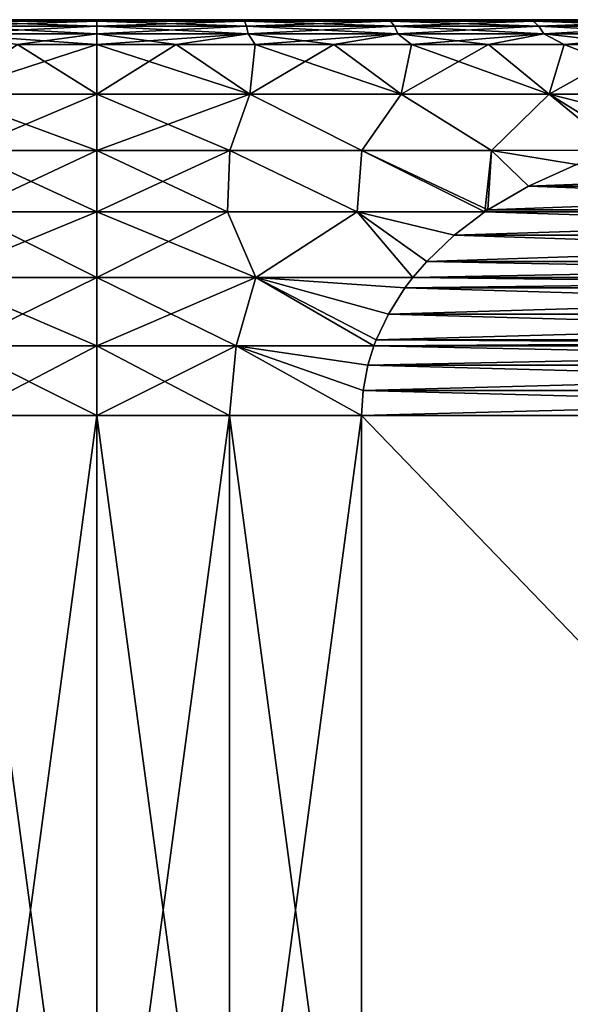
# Model space of a CAD drawing. Header units: metres. Extents: x -109 to 109, y -505 to 40.
# Tile 247 of 256: x 75.72 to 81.29, y -0.95 to 9. Entities that reach past the tile are written whole.
import ezdxf

# ---------------------------------------------------------------- set-up
doc = ezdxf.new("R2010")
doc.units = ezdxf.units.M
doc.layers.add('solid_K244224000C74', color=7, linetype='CONTINUOUS')

msp = doc.modelspace()

# ---------------------------------------------------------------- linework, layer by layer
at = {"layer": 'solid_K244224000C74'}
for points in [[(74.976738, 9, -13.560426), (74.976738, 9, 13.560426), (76.5, 9, 13.645751)], [(76.5, 8.983721, 13.825454), (76.5, 9, 13.645751), (74.976738, 9, 13.560426)], [(76.5, 9, -13.645751), (74.976738, 9, -13.560426), (76.5, 9, 13.645751)], [(75.005203, 8.983721, 13.744408), (76.5, 8.983721, 13.825454), (74.976738, 9, 13.560426)], [(75.005203, 8.983721, -13.744408), (74.976738, 9, -13.560426), (76.5, 9, -13.645751)], [(75.005203, 8.983721, 13.744408), (74.986389, 8.93535, 13.917408), (76.5, 8.93535, 13.999474)], [(76.5, 8.983721, -13.825454), (76.5, 8.93535, -13.999474), (74.986389, 8.93535, -13.917408)], [(75.005203, 8.983721, -13.744408), (76.5, 8.983721, -13.825454), (74.986389, 8.93535, -13.917408)], [(75.005203, 8.983721, -13.744408), (76.5, 9, -13.645751), (76.5, 8.983721, -13.825454)], [(75.005203, 8.983721, 13.744408), (76.5, 8.93535, 13.999474), (76.5, 8.983721, 13.825454)], [(78.023262, 9, 13.560426), (76.5, 9, -13.645751), (76.5, 9, 13.645751)], [(77.994797, 8.983721, 13.744408), (78.023262, 9, 13.560426), (76.5, 9, 13.645751)], [(77.994797, 8.983721, 13.744408), (76.5, 9, 13.645751), (76.5, 8.983721, 13.825454)], [(78.023262, 9, 13.560426), (78.023262, 9, -13.560426), (76.5, 9, -13.645751)], [(76.5, 8.983721, -13.825454), (76.5, 9, -13.645751), (78.023262, 9, -13.560426)], [(77.994797, 8.983721, -13.744408), (76.5, 8.983721, -13.825454), (78.023262, 9, -13.560426)], [(78.013611, 8.93535, 13.917408), (76.5, 8.983721, 13.825454), (76.5, 8.93535, 13.999474)], [(77.994797, 8.983721, -13.744408), (76.5, 8.93535, -13.999474), (76.5, 8.983721, -13.825454)], [(77.994797, 8.983721, -13.744408), (78.013611, 8.93535, -13.917408), (76.5, 8.93535, -13.999474)], [(77.994797, 8.983721, 13.744408), (76.5, 8.983721, 13.825454), (78.013611, 8.93535, 13.917408)], [(77.994797, 8.983721, -13.744408), (78.023262, 9, -13.560426), (79.472061, 8.983721, -13.502222)], [(79.472061, 8.983721, 13.502222), (78.023262, 9, 13.560426), (77.994797, 8.983721, 13.744408)], [(77.994797, 8.983721, 13.744408), (78.013611, 8.93535, 13.917408), (79.509476, 8.93535, 13.672174)], [(79.472061, 8.983721, 13.502222), (77.994797, 8.983721, 13.744408), (79.509476, 8.93535, 13.672174)], [(77.994797, 8.983721, -13.744408), (79.472061, 8.983721, -13.502222), (78.013611, 8.93535, -13.917408)], [(79.472061, 8.983721, -13.502222), (79.509476, 8.93535, -13.672174), (78.013611, 8.93535, -13.917408)], [(79.532532, 9, 13.304487), (79.532532, 9, -13.304487), (78.023262, 9, -13.560426)], [(79.472061, 8.983721, -13.502222), (78.023262, 9, -13.560426), (79.532532, 9, -13.304487)], [(78.023262, 9, 13.560426), (79.532532, 9, 13.304487), (78.023262, 9, -13.560426)], [(79.472061, 8.983721, 13.502222), (79.532532, 9, 13.304487), (78.023262, 9, 13.560426)], [(79.472061, 8.983721, -13.502222), (79.532532, 9, -13.304487), (80.91449, 8.983721, -13.101735)], [(80.91449, 8.983721, 13.101735), (79.532532, 9, 13.304487), (79.472061, 8.983721, 13.502222)], [(79.472061, 8.983721, 13.502222), (79.509476, 8.93535, 13.672174), (80.970055, 8.93535, 13.266645)], [(80.91449, 8.983721, 13.101735), (79.472061, 8.983721, 13.502222), (80.970055, 8.93535, 13.266645)], [(79.472061, 8.983721, -13.502222), (80.91449, 8.983721, -13.101735), (79.509476, 8.93535, -13.672174)], [(80.91449, 8.983721, -13.101735), (80.970055, 8.93535, -13.266645), (79.509476, 8.93535, -13.672174)], [(81.003578, 9, 12.881148), (81.003578, 9, -12.881148), (79.532532, 9, -13.304487)], [(80.91449, 8.983721, -13.101735), (79.532532, 9, -13.304487), (81.003578, 9, -12.881148)], [(79.532532, 9, 13.304487), (81.003578, 9, 12.881148), (79.532532, 9, -13.304487)], [(80.91449, 8.983721, 13.101735), (81.003578, 9, 12.881148), (79.532532, 9, 13.304487)], [(80.91449, 8.983721, -13.101735), (81.003578, 9, -12.881148), (82.305161, 8.983721, -12.547642)], [(82.305161, 8.983721, 12.547642), (81.003578, 9, 12.881148), (80.91449, 8.983721, 13.101735)], [(80.91449, 8.983721, 13.101735), (80.970055, 8.93535, 13.266645), (82.378227, 8.93535, 12.705578)], [(82.305161, 8.983721, 12.547642), (80.91449, 8.983721, 13.101735), (82.378227, 8.93535, 12.705578)], [(80.91449, 8.983721, -13.101735), (82.305161, 8.983721, -12.547642), (80.970055, 8.93535, -13.266645)], [(82.305161, 8.983721, -12.547642), (82.378227, 8.93535, -12.705578), (80.970055, 8.93535, -13.266645)], [(82.417778, 9, 12.295782), (82.417778, 9, -12.295782), (81.003578, 9, -12.881148)], [(82.305161, 8.983721, -12.547642), (81.003578, 9, -12.881148), (82.417778, 9, -12.295782)], [(81.003578, 9, 12.881148), (82.417778, 9, 12.295782), (81.003578, 9, -12.881148)], [(82.305161, 8.983721, 12.547642), (82.417778, 9, 12.295782), (81.003578, 9, 12.881148)], [(76.5, 8.93535, -13.999474), (76.5, 8.856466, -14.161955), (74.968826, 8.856466, -14.078937)], [(74.986389, 8.93535, -13.917408), (76.5, 8.93535, -13.999474), (74.968826, 8.856466, -14.078937)], [(74.986389, 8.93535, 13.917408), (74.968826, 8.856466, 14.078937), (76.5, 8.856466, 14.161955)], [(74.986389, 8.93535, 13.917408), (76.5, 8.856466, 14.161955), (76.5, 8.93535, 13.999474)], [(78.013611, 8.93535, -13.917408), (76.5, 8.856466, -14.161955), (76.5, 8.93535, -13.999474)], [(78.013611, 8.93535, -13.917408), (78.031174, 8.856466, -14.078937), (76.5, 8.856466, -14.161955)], [(78.031174, 8.856466, 14.078937), (76.5, 8.93535, 13.999474), (76.5, 8.856466, 14.161955)], [(78.013611, 8.93535, 13.917408), (76.5, 8.93535, 13.999474), (78.031174, 8.856466, 14.078937)], [(78.013611, 8.93535, 13.917408), (78.031174, 8.856466, 14.078937), (79.544403, 8.856466, 13.830856)], [(79.509476, 8.93535, 13.672174), (78.013611, 8.93535, 13.917408), (79.544403, 8.856466, 13.830856)], [(78.013611, 8.93535, -13.917408), (79.509476, 8.93535, -13.672174), (78.031174, 8.856466, -14.078937)], [(79.509476, 8.93535, -13.672174), (79.544403, 8.856466, -13.830856), (78.031174, 8.856466, -14.078937)], [(79.509476, 8.93535, 13.672174), (79.544403, 8.856466, 13.830856), (81.021935, 8.856466, 13.420621)], [(80.970055, 8.93535, 13.266645), (79.509476, 8.93535, 13.672174), (81.021935, 8.856466, 13.420621)], [(79.509476, 8.93535, -13.672174), (80.970055, 8.93535, -13.266645), (79.544403, 8.856466, -13.830856)], [(80.970055, 8.93535, -13.266645), (81.021935, 8.856466, -13.420621), (79.544403, 8.856466, -13.830856)], [(80.970055, 8.93535, 13.266645), (81.021935, 8.856466, 13.420621), (82.446449, 8.856466, 12.853042)], [(82.378227, 8.93535, 12.705578), (80.970055, 8.93535, 13.266645), (82.446449, 8.856466, 12.853042)], [(80.970055, 8.93535, -13.266645), (82.378227, 8.93535, -12.705578), (81.021935, 8.856466, -13.420621)], [(82.378227, 8.93535, -12.705578), (82.446449, 8.856466, -12.853042), (81.021935, 8.856466, -13.420621)], [(74.968826, 8.856466, -14.078937), (76.5, 8.856466, -14.161955), (75.697792, 8.75, -14.284681)], [(74.968826, 8.856466, 14.078937), (75.697792, 8.75, 14.284681), (76.5, 8.75, 14.307189)], [(76.5, 8.856466, 14.161955), (74.968826, 8.856466, 14.078937), (76.5, 8.75, 14.307189)], [(76.5, 8.856466, -14.161955), (76.5, 8.75, -14.307189), (75.697792, 8.75, -14.284681)], [(78.031174, 8.856466, -14.078937), (76.5, 8.75, -14.307189), (76.5, 8.856466, -14.161955)], [(78.031174, 8.856466, -14.078937), (77.302208, 8.75, -14.284681), (76.5, 8.75, -14.307189)], [(77.302208, 8.75, 14.284681), (76.5, 8.856466, 14.161955), (76.5, 8.75, 14.307189)], [(78.031174, 8.856466, 14.078937), (76.5, 8.856466, 14.161955), (77.302208, 8.75, 14.284681)], [(78.031174, 8.856466, 14.078937), (77.302208, 8.75, 14.284681), (78.101898, 8.75, 14.217229)], [(78.031174, 8.856466, -14.078937), (78.101898, 8.75, -14.217229), (77.302208, 8.75, -14.284681)], [(78.031174, 8.856466, 14.078937), (78.101898, 8.75, 14.217229), (78.896545, 8.75, 14.105043)], [(79.544403, 8.856466, 13.830856), (78.031174, 8.856466, 14.078937), (78.896545, 8.75, 14.105043)], [(78.031174, 8.856466, -14.078937), (79.544403, 8.856466, -13.830856), (78.101898, 8.75, -14.217229)], [(79.544403, 8.856466, -13.830856), (78.896545, 8.75, -14.105043), (78.101898, 8.75, -14.217229)], [(79.544403, 8.856466, 13.830856), (78.896545, 8.75, 14.105043), (79.683647, 8.75, 13.948478)], [(79.544403, 8.856466, -13.830856), (79.683647, 8.75, -13.948478), (78.896545, 8.75, -14.105043)], [(79.544403, 8.856466, 13.830856), (79.683647, 8.75, 13.948478), (80.460739, 8.75, 13.748026)], [(81.021935, 8.856466, 13.420621), (79.544403, 8.856466, 13.830856), (80.460739, 8.75, 13.748026)], [(79.544403, 8.856466, -13.830856), (81.021935, 8.856466, -13.420621), (79.683647, 8.75, -13.948478)], [(81.021935, 8.856466, -13.420621), (80.460739, 8.75, -13.748026), (79.683647, 8.75, -13.948478)], [(81.021935, 8.856466, 13.420621), (80.460739, 8.75, 13.748026), (81.225365, 8.75, 13.504317)], [(81.021935, 8.856466, -13.420621), (81.225365, 8.75, -13.504317), (80.460739, 8.75, -13.748026)], [(81.021935, 8.856466, 13.420621), (81.225365, 8.75, 13.504317), (81.975121, 8.75, 13.21812)], [(82.446449, 8.856466, 12.853042), (81.021935, 8.856466, 13.420621), (81.975121, 8.75, 13.21812)], [(81.021935, 8.856466, -13.420621), (82.446449, 8.856466, -12.853042), (81.225365, 8.75, -13.504317)], [(82.446449, 8.856466, -12.853042), (81.975121, 8.75, -13.21812), (81.225365, 8.75, -13.504317)], [(76.5, 8.75, -14.307189), (76.5, 8.246708, -14.802485), (74.952721, 8.246708, -14.721395)], [(75.697792, 8.75, -14.284681), (76.5, 8.75, -14.307189), (74.952721, 8.246708, -14.721395)], [(75.697792, 8.75, 14.284681), (74.952721, 8.246708, 14.721395), (76.5, 8.246708, 14.802485)], [(76.5, 8.75, 14.307189), (75.697792, 8.75, 14.284681), (76.5, 8.246708, 14.802485)], [(77.302208, 8.75, -14.284681), (76.5, 8.246708, -14.802485), (76.5, 8.75, -14.307189)], [(77.302208, 8.75, -14.284681), (78.047279, 8.246708, -14.721395), (76.5, 8.246708, -14.802485)], [(78.047279, 8.246708, 14.721395), (76.5, 8.75, 14.307189), (76.5, 8.246708, 14.802485)], [(77.302208, 8.75, 14.284681), (76.5, 8.75, 14.307189), (78.047279, 8.246708, 14.721395)], [(78.101898, 8.75, 14.217229), (77.302208, 8.75, 14.284681), (78.047279, 8.246708, 14.721395)], [(77.302208, 8.75, -14.284681), (78.101898, 8.75, -14.217229), (78.047279, 8.246708, -14.721395)], [(78.101898, 8.75, 14.217229), (78.047279, 8.246708, 14.721395), (79.577606, 8.246708, 14.479014)], [(78.896545, 8.75, -14.105043), (79.577606, 8.246708, -14.479014), (78.047279, 8.246708, -14.721395)], [(78.101898, 8.75, -14.217229), (78.896545, 8.75, -14.105043), (78.047279, 8.246708, -14.721395)], [(78.896545, 8.75, 14.105043), (78.101898, 8.75, 14.217229), (79.577606, 8.246708, 14.479014)], [(79.683647, 8.75, 13.948478), (78.896545, 8.75, 14.105043), (79.577606, 8.246708, 14.479014)], [(78.896545, 8.75, -14.105043), (79.683647, 8.75, -13.948478), (79.577606, 8.246708, -14.479014)], [(79.683647, 8.75, 13.948478), (79.577606, 8.246708, 14.479014), (81.074219, 8.246708, 14.077999)], [(80.460739, 8.75, -13.748026), (81.074219, 8.246708, -14.077999), (79.577606, 8.246708, -14.479014)], [(79.683647, 8.75, -13.948478), (80.460739, 8.75, -13.748026), (79.577606, 8.246708, -14.479014)], [(80.460739, 8.75, 13.748026), (79.683647, 8.75, 13.948478), (81.074219, 8.246708, 14.077999)], [(81.225365, 8.75, 13.504317), (80.460739, 8.75, 13.748026), (81.074219, 8.246708, 14.077999)], [(80.460739, 8.75, -13.748026), (81.225365, 8.75, -13.504317), (81.074219, 8.246708, -14.077999)], [(81.225365, 8.75, 13.504317), (81.074219, 8.246708, 14.077999), (82.520714, 8.246708, 13.522742)], [(81.975121, 8.75, -13.21812), (82.520714, 8.246708, -13.522742), (81.074219, 8.246708, -14.077999)], [(81.225365, 8.75, -13.504317), (81.975121, 8.75, -13.21812), (81.074219, 8.246708, -14.077999)], [(81.975121, 8.75, 13.21812), (81.225365, 8.75, 13.504317), (82.520714, 8.246708, 13.522742)], [(74.952721, 8.246708, -14.721395), (76.5, 8.246708, -14.802485), (75.154961, 7.678064, -15.162778)], [(76.5, 7.678064, 15.222318), (76.5, 8.246708, 14.802485), (74.952721, 8.246708, 14.721395)], [(75.154961, 7.678064, 15.162778), (76.5, 7.678064, 15.222318), (74.952721, 8.246708, 14.721395)], [(76.5, 8.246708, -14.802485), (76.5, 7.678064, -15.222318), (75.154961, 7.678064, -15.162778)], [(78.047279, 8.246708, -14.721395), (76.5, 7.678064, -15.222318), (76.5, 8.246708, -14.802485)], [(77.845039, 7.678064, -15.162778), (76.5, 7.678064, -15.222318), (78.047279, 8.246708, -14.721395)], [(77.845039, 7.678064, 15.162778), (76.5, 8.246708, 14.802485), (76.5, 7.678064, 15.222318)], [(78.047279, 8.246708, 14.721395), (76.5, 8.246708, 14.802485), (77.845039, 7.678064, 15.162778)], [(78.047279, 8.246708, 14.721395), (77.845039, 7.678064, 15.162778), (79.179558, 7.678064, 14.984623)], [(79.179558, 7.678064, -14.984623), (77.845039, 7.678064, -15.162778), (78.047279, 8.246708, -14.721395)], [(79.577606, 8.246708, 14.479014), (78.047279, 8.246708, 14.721395), (79.179558, 7.678064, 14.984623)], [(79.179558, 7.678064, -14.984623), (78.047279, 8.246708, -14.721395), (79.577606, 8.246708, -14.479014)], [(79.577606, 8.246708, 14.479014), (79.179558, 7.678064, 14.984623), (80.493118, 7.678064, 14.689247)], [(80.493118, 7.678064, -14.689247), (79.179558, 7.678064, -14.984623), (79.577606, 8.246708, -14.479014)], [(81.074219, 8.246708, 14.077999), (79.577606, 8.246708, 14.479014), (80.493118, 7.678064, 14.689247)], [(80.493118, 7.678064, -14.689247), (79.577606, 8.246708, -14.479014), (81.074219, 8.246708, -14.077999)], [(81.074219, 8.246708, 14.077999), (80.493118, 7.678064, 14.689247), (81.765381, 7.681265, 14.280537)], [(81.765381, 7.681265, -14.280538), (80.493118, 7.678064, -14.689247), (81.074219, 8.246708, -14.077999)], [(81.074219, 8.246708, 14.077999), (81.765381, 7.681265, 14.280537), (81.917412, 7.725718, 14.192762)], [(82.561417, 7.873505, 13.820949), (81.074219, 8.246708, 14.077999), (81.917412, 7.725718, 14.192762)], [(82.561417, 7.873505, 13.820949), (82.520714, 8.246708, 13.522742), (81.074219, 8.246708, 14.077999)], [(81.765381, 7.681265, -14.280538), (81.074219, 8.246708, -14.077999), (82.520714, 8.246708, -13.522742)], [(75.177925, 7.055901, -15.501495), (75.154961, 7.678064, -15.162778), (76.5, 7.678064, -15.222318)], [(76.5, 7.055901, 15.557771), (76.5, 7.678064, 15.222318), (75.154961, 7.678064, 15.162778)], [(75.177925, 7.055901, 15.501495), (76.5, 7.055901, 15.557771), (75.154961, 7.678064, 15.162778)], [(75.177925, 7.055901, -15.501495), (76.5, 7.678064, -15.222318), (76.5, 7.055901, -15.557771)], [(77.845039, 7.678064, -15.162778), (76.5, 7.055901, -15.557771), (76.5, 7.678064, -15.222318)], [(77.822075, 7.055901, 15.501495), (76.5, 7.678064, 15.222318), (76.5, 7.055901, 15.557771)], [(77.845039, 7.678064, 15.162778), (76.5, 7.678064, 15.222318), (77.822075, 7.055901, 15.501495)], [(77.822075, 7.055901, -15.501495), (76.5, 7.055901, -15.557771), (77.845039, 7.678064, -15.162778)], [(77.845039, 7.678064, 15.162778), (77.822075, 7.055901, 15.501495), (79.134583, 7.055901, 15.333076)], [(77.822075, 7.055901, -15.501495), (77.845039, 7.678064, -15.162778), (79.134583, 7.055901, -15.333076)], [(79.179558, 7.678064, 14.984623), (77.845039, 7.678064, 15.162778), (79.134583, 7.055901, 15.333076)], [(79.134583, 7.055901, -15.333076), (77.845039, 7.678064, -15.162778), (79.179558, 7.678064, -14.984623)], [(79.179558, 7.678064, 14.984623), (79.134583, 7.055901, 15.333076), (80.425095, 7.056078, 15.054355)], [(79.134583, 7.055901, -15.333076), (79.179558, 7.678064, -14.984623), (80.425095, 7.056078, -15.054355)], [(79.179558, 7.678064, 14.984623), (80.425095, 7.056078, 15.054355), (80.45607, 7.076979, 15.036469)], [(80.493118, 7.678064, 14.689247), (79.179558, 7.678064, 14.984623), (80.45607, 7.076979, 15.036469)], [(80.425095, 7.056078, -15.054355), (79.179558, 7.678064, -14.984623), (80.493118, 7.678064, -14.689247)], [(80.456078, 7.076982, -15.036466), (80.425095, 7.056078, -15.054355), (80.493118, 7.678064, -14.689247)], [(80.866531, 7.317916, 14.799488), (80.493118, 7.678064, 14.689247), (80.45607, 7.076979, 15.036469)], [(80.866539, 7.317918, -14.799486), (80.456078, 7.076982, -15.036466), (80.493118, 7.678064, -14.689247)], [(81.351807, 7.536865, 14.519318), (81.765381, 7.681265, 14.280537), (80.493118, 7.678064, 14.689247)], [(81.351807, 7.536865, -14.519318), (80.493118, 7.678064, -14.689247), (81.765381, 7.681265, -14.280538)], [(80.866531, 7.317916, 14.799488), (81.351807, 7.536865, 14.519318), (80.493118, 7.678064, 14.689247)], [(81.351807, 7.536865, -14.519318), (80.866539, 7.317918, -14.799486), (80.493118, 7.678064, -14.689247)], [(86.648193, 7.536867, 11.461447), (81.351807, 7.536865, 14.519318), (80.866531, 7.317916, 14.799488)], [(87.133461, 7.317917, 11.181274), (86.648193, 7.536867, 11.461447), (80.866531, 7.317916, 14.799488)], [(87.133461, 7.317919, -11.181277), (80.866539, 7.317918, -14.799486), (81.351807, 7.536865, -14.519318)], [(87.133461, 7.317917, 11.181274), (80.866531, 7.317916, 14.799488), (80.45607, 7.076979, 15.036469)], [(87.133461, 7.317917, 11.181274), (80.45607, 7.076979, 15.036469), (87.54393, 7.076979, 10.944294)], [(87.543922, 7.076983, -10.944297), (80.456078, 7.076982, -15.036466), (80.866539, 7.317918, -14.799486)], [(87.133461, 7.317919, -11.181277), (87.543922, 7.076983, -10.944297), (80.866539, 7.317918, -14.799486)], [(87.574905, 7.056078, -10.926407), (80.425095, 7.056078, -15.054355), (80.456078, 7.076982, -15.036466)], [(87.54393, 7.076979, 10.944294), (80.45607, 7.076979, 15.036469), (80.425095, 7.056078, 15.054355)], [(87.54393, 7.076979, 10.944294), (80.425095, 7.056078, 15.054355), (87.574905, 7.056078, 10.926407)], [(87.543922, 7.076983, -10.944297), (87.574905, 7.056078, -10.926407), (80.456078, 7.076982, -15.036466)], [(74.890694, 6.392651, 15.719977), (76.5, 6.392651, 15.802137), (75.177925, 7.055901, 15.501495)], [(76.5, 7.055901, -15.557771), (76.5, 6.392651, -15.802137), (74.890694, 6.392651, -15.719977)], [(75.177925, 7.055901, -15.501495), (76.5, 7.055901, -15.557771), (74.890694, 6.392651, -15.719977)], [(76.5, 6.392651, 15.802137), (76.5, 7.055901, 15.557771), (75.177925, 7.055901, 15.501495)], [(78.109306, 6.392651, 15.719977), (76.5, 7.055901, 15.557771), (76.5, 6.392651, 15.802137)], [(77.822075, 7.055901, 15.501495), (76.5, 7.055901, 15.557771), (78.109306, 6.392651, 15.719977)], [(77.822075, 7.055901, -15.501495), (76.5, 6.392651, -15.802137), (76.5, 7.055901, -15.557771)], [(77.822075, 7.055901, -15.501495), (78.109306, 6.392651, -15.719977), (76.5, 6.392651, -15.802137)], [(79.134583, 7.055901, 15.333076), (77.822075, 7.055901, 15.501495), (78.109306, 6.392651, 15.719977)], [(77.822075, 7.055901, -15.501495), (79.134583, 7.055901, -15.333076), (78.109306, 6.392651, -15.719977)], [(79.134583, 7.055901, 15.333076), (78.109306, 6.392651, 15.719977), (79.69471, 6.391943, 15.476041)], [(79.134583, 7.055901, -15.333076), (79.69471, 6.391943, -15.476041), (78.109306, 6.392651, -15.719977)], [(80.114388, 6.820889, 15.233741), (80.425095, 7.056078, 15.054355), (79.134583, 7.055901, 15.333076)], [(79.134583, 7.055901, -15.333076), (80.425095, 7.056078, -15.054355), (80.114395, 6.820894, -15.233738)], [(79.134583, 7.055901, 15.333076), (79.69471, 6.391943, 15.476041), (79.836311, 6.556259, 15.39429)], [(80.114388, 6.820889, 15.233741), (79.134583, 7.055901, 15.333076), (79.836311, 6.556259, 15.39429)], [(79.134583, 7.055901, -15.333076), (79.836311, 6.556264, -15.394287), (79.69471, 6.391943, -15.476041)], [(79.134583, 7.055901, -15.333076), (80.114395, 6.820894, -15.233738), (79.836311, 6.556264, -15.394287)], [(87.574905, 7.056078, 10.926407), (80.425095, 7.056078, 15.054355), (80.114388, 6.820889, 15.233741)], [(87.885612, 6.820889, 10.747021), (87.574905, 7.056078, 10.926407), (80.114388, 6.820889, 15.233741)], [(87.885605, 6.820894, -10.747025), (80.114395, 6.820894, -15.233738), (80.425095, 7.056078, -15.054355)], [(87.885605, 6.820894, -10.747025), (80.425095, 7.056078, -15.054355), (87.574905, 7.056078, -10.926407)], [(88.163689, 6.556264, -10.586475), (79.836311, 6.556264, -15.394287), (80.114395, 6.820894, -15.233738)], [(87.885612, 6.820889, 10.747021), (80.114388, 6.820889, 15.233741), (79.836311, 6.556259, 15.39429)], [(88.163689, 6.556259, 10.586473), (87.885612, 6.820889, 10.747021), (79.836311, 6.556259, 15.39429)], [(87.885605, 6.820894, -10.747025), (88.163689, 6.556264, -10.586475), (80.114395, 6.820894, -15.233738)], [(88.30529, 6.391943, -10.504721), (79.69471, 6.391943, -15.476041), (79.836311, 6.556264, -15.394287)], [(88.163689, 6.556259, 10.586473), (79.836311, 6.556259, 15.39429), (79.69471, 6.391943, 15.476041)], [(88.163689, 6.556259, 10.586473), (79.69471, 6.391943, 15.476041), (88.30529, 6.391943, 10.504721)], [(88.163689, 6.556264, -10.586475), (88.30529, 6.391943, -10.504721), (79.836311, 6.556264, -15.394287)], [(76.5, 5.701569, 15.950536), (76.5, 6.392651, 15.802137), (74.890694, 6.392651, 15.719977)], [(75.091469, 5.701569, 15.888223), (76.5, 5.701569, 15.950536), (74.890694, 6.392651, 15.719977)], [(74.890694, 6.392651, -15.719977), (76.5, 6.392651, -15.802137), (75.091469, 5.701569, -15.888223)], [(76.5, 6.392651, -15.802137), (76.5, 5.701569, -15.950536), (75.091469, 5.701569, -15.888223)], [(77.908531, 5.701569, 15.888223), (76.5, 6.392651, 15.802137), (76.5, 5.701569, 15.950536)], [(78.109306, 6.392651, 15.719977), (76.5, 6.392651, 15.802137), (77.908531, 5.701569, 15.888223)], [(78.109306, 6.392651, -15.719977), (76.5, 5.701569, -15.950536), (76.5, 6.392651, -15.802137)], [(78.109306, 6.392651, -15.719977), (77.908531, 5.701569, -15.888223), (76.5, 5.701569, -15.950536)], [(78.109306, 6.392651, 15.719977), (77.908531, 5.701569, 15.888223), (79.302444, 5.701084, 15.702517)], [(78.109306, 6.392651, -15.719977), (79.302444, 5.701083, -15.702517), (77.908531, 5.701569, -15.888223)], [(78.109306, 6.392651, 15.719977), (79.302444, 5.701084, 15.702517), (79.325996, 5.763524, 15.688918)], [(79.448708, 6.024439, 15.618073), (78.109306, 6.392651, 15.719977), (79.325996, 5.763524, 15.688918)], [(79.616508, 6.289267, 15.521193), (79.69471, 6.391943, 15.476041), (78.109306, 6.392651, 15.719977)], [(79.448708, 6.024439, 15.618073), (79.616508, 6.289267, 15.521193), (78.109306, 6.392651, 15.719977)], [(78.109306, 6.392651, -15.719977), (79.325996, 5.763527, -15.688917), (79.302444, 5.701083, -15.702517)], [(78.109306, 6.392651, -15.719977), (79.448708, 6.024443, -15.618072), (79.325996, 5.763527, -15.688917)], [(78.109306, 6.392651, -15.719977), (79.616508, 6.289272, -15.521191), (79.448708, 6.024443, -15.618072)], [(78.109306, 6.392651, -15.719977), (79.69471, 6.391943, -15.476041), (79.616508, 6.289272, -15.521191)], [(88.30529, 6.391943, 10.504721), (79.69471, 6.391943, 15.476041), (79.616508, 6.289267, 15.521193)], [(88.383492, 6.289267, 10.459569), (88.30529, 6.391943, 10.504721), (79.616508, 6.289267, 15.521193)], [(88.383492, 6.289272, -10.459571), (79.616508, 6.289272, -15.521191), (79.69471, 6.391943, -15.476041)], [(88.383492, 6.289272, -10.459571), (79.69471, 6.391943, -15.476041), (88.30529, 6.391943, -10.504721)], [(88.551292, 6.024443, -10.362691), (79.448708, 6.024443, -15.618072), (79.616508, 6.289272, -15.521191)], [(88.383492, 6.289267, 10.459569), (79.616508, 6.289267, 15.521193), (79.448708, 6.024439, 15.618073)], [(88.551292, 6.024439, 10.362689), (88.383492, 6.289267, 10.459569), (79.448708, 6.024439, 15.618073)], [(88.551292, 6.024443, -10.362691), (79.616508, 6.289272, -15.521191), (88.383492, 6.289272, -10.459571)], [(88.674004, 5.763527, -10.291845), (79.325996, 5.763527, -15.688917), (79.448708, 6.024443, -15.618072)], [(88.551292, 6.024439, 10.362689), (79.448708, 6.024439, 15.618073), (79.325996, 5.763524, 15.688918)], [(88.551292, 6.024439, 10.362689), (79.325996, 5.763524, 15.688918), (88.674004, 5.763524, 10.291844)], [(88.551292, 6.024443, -10.362691), (88.674004, 5.763527, -10.291845), (79.448708, 6.024443, -15.618072)], [(76.5, 5, 16), (76.5, 5.701569, 15.950536), (75.091469, 5.701569, 15.888223)], [(75.156166, 5, 15.943466), (76.5, 5, 16), (75.091469, 5.701569, 15.888223)], [(75.091469, 5.701569, -15.888223), (76.5, 5.701569, -15.950536), (75.156166, 5, -15.943466)], [(76.5, 5.701569, -15.950536), (76.5, 5, -16), (75.156166, 5, -15.943466)], [(77.843834, 5, 15.943466), (76.5, 5.701569, 15.950536), (76.5, 5, 16)], [(77.908531, 5.701569, 15.888223), (76.5, 5.701569, 15.950536), (77.843834, 5, 15.943466)], [(77.908531, 5.701569, -15.888223), (76.5, 5, -16), (76.5, 5.701569, -15.950536)], [(77.908531, 5.701569, -15.888223), (77.843834, 5, -15.943466), (76.5, 5, -16)], [(77.908531, 5.701569, 15.888223), (77.843834, 5, 15.943466), (79.178177, 5, 15.774263)], [(77.908531, 5.701569, -15.888223), (79.178177, 5, -15.774263), (77.843834, 5, -15.943466)], [(79.194069, 5.252617, 15.765086), (77.908531, 5.701569, 15.888223), (79.178177, 5, 15.774263)], [(79.242447, 5.506324, 15.737158), (79.302444, 5.701084, 15.702517), (77.908531, 5.701569, 15.888223)], [(79.194069, 5.252617, 15.765086), (79.242447, 5.506324, 15.737158), (77.908531, 5.701569, 15.888223)], [(77.908531, 5.701569, -15.888223), (79.194069, 5.252619, -15.765086), (79.178177, 5, -15.774263)], [(77.908531, 5.701569, -15.888223), (79.242447, 5.506327, -15.737157), (79.194069, 5.252619, -15.765086)], [(77.908531, 5.701569, -15.888223), (79.302444, 5.701083, -15.702517), (79.242447, 5.506327, -15.737157)], [(88.697556, 5.701084, 10.278246), (79.302444, 5.701084, 15.702517), (79.242447, 5.506324, 15.737158)], [(88.757553, 5.506324, 10.243605), (88.697556, 5.701084, 10.278246), (79.242447, 5.506324, 15.737158)], [(88.757553, 5.506327, -10.243605), (79.242447, 5.506327, -15.737157), (79.302444, 5.701083, -15.702517)], [(88.697556, 5.701083, -10.278246), (79.302444, 5.701083, -15.702517), (79.325996, 5.763527, -15.688917)], [(88.674004, 5.763524, 10.291844), (79.325996, 5.763524, 15.688918), (79.302444, 5.701084, 15.702517)], [(88.674004, 5.763524, 10.291844), (79.302444, 5.701084, 15.702517), (88.697556, 5.701084, 10.278246)], [(88.757553, 5.506327, -10.243605), (79.302444, 5.701083, -15.702517), (88.697556, 5.701083, -10.278246)], [(88.674004, 5.763527, -10.291845), (88.697556, 5.701083, -10.278246), (79.325996, 5.763527, -15.688917)], [(88.805931, 5.252619, -10.215676), (79.194069, 5.252619, -15.765086), (79.242447, 5.506327, -15.737157)], [(88.757553, 5.506324, 10.243605), (79.242447, 5.506324, 15.737158), (79.194069, 5.252617, 15.765086)], [(88.805931, 5.252617, 10.215675), (88.757553, 5.506324, 10.243605), (79.194069, 5.252617, 15.765086)], [(88.805931, 5.252619, -10.215676), (79.242447, 5.506327, -15.737157), (88.757553, 5.506327, -10.243605)], [(79.194069, 5.252619, -15.765086), (88.821823, 5, -10.206499), (79.178177, 5, -15.774263)], [(88.805931, 5.252617, 10.215675), (79.194069, 5.252617, 15.765086), (79.178177, 5, 15.774263)], [(88.805931, 5.252617, 10.215675), (79.178177, 5, 15.774263), (88.821823, 5, 10.206499)], [(88.805931, 5.252619, -10.215676), (88.821823, 5, -10.206499), (79.194069, 5.252619, -15.765086)], [(76.5, -5, 16), (76.5, 5, 16), (75.156166, 5, 15.943466)], [(76.5, -5, 16), (75.156166, 5, 15.943466), (75.156166, -5, 15.943466)], [(75.156166, -5, -15.943466), (75.156166, 5, -15.943466), (76.5, 5, -16)], [(75.156166, -5, -15.943466), (76.5, 5, -16), (76.5, -5, -16)], [(77.843834, -5, 15.943466), (76.5, 5, 16), (76.5, -5, 16)], [(77.843834, -5, 15.943466), (77.843834, 5, 15.943466), (76.5, 5, 16)], [(77.843834, 5, -15.943466), (76.5, -5, -16), (76.5, 5, -16)], [(77.843834, -5, -15.943466), (76.5, -5, -16), (77.843834, 5, -15.943466)], [(79.178177, -5, 15.774263), (79.178177, 5, 15.774263), (77.843834, 5, 15.943466)], [(79.178177, -5, 15.774263), (77.843834, 5, 15.943466), (77.843834, -5, 15.943466)], [(77.843834, -5, -15.943466), (77.843834, 5, -15.943466), (79.178177, 5, -15.774263)], [(77.843834, -5, -15.943466), (79.178177, 5, -15.774263), (79.178177, -5, -15.774263)], [(79.178177, 5, -15.774263), (88.821823, 5, -10.206499), (88.821823, -5, -10.206499)], [(79.178177, -5, -15.774263), (79.178177, 5, -15.774263), (88.821823, -5, -10.206499)], [(79.178177, -5, 15.774263), (88.821823, 5, 10.206499), (79.178177, 5, 15.774263)], [(79.178177, -5, 15.774263), (88.821823, -5, 10.206499), (88.821823, 5, 10.206499)]]:
    msp.add_3dface(points, dxfattribs=at)

doc.saveas('drawing.dxf')
